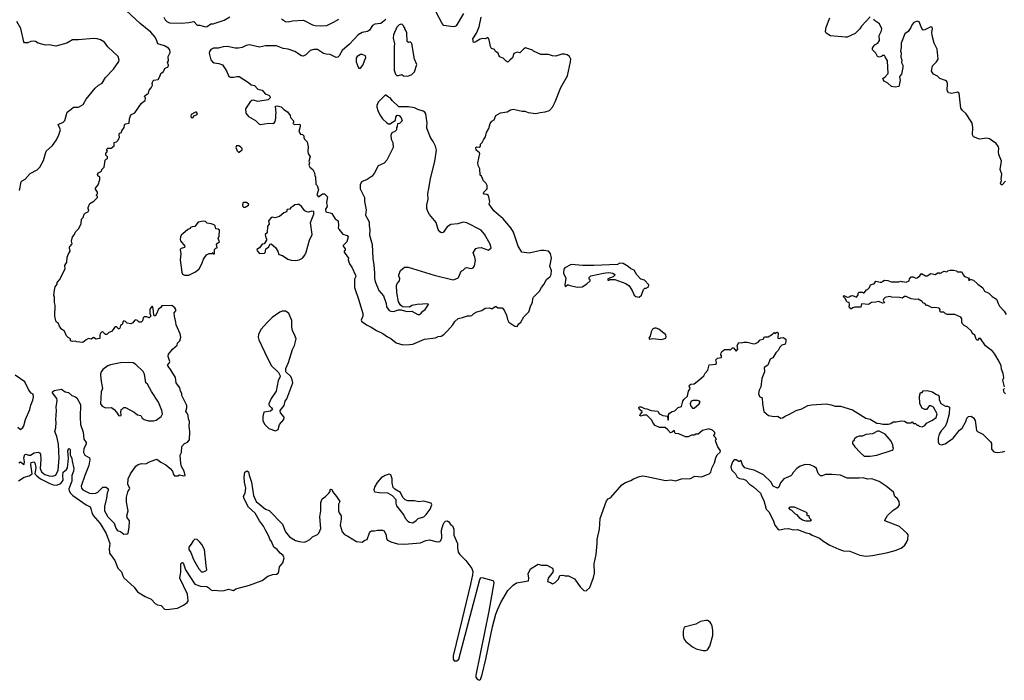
# Model space of a CAD drawing. Extents: x 2293139 to 2515392, y 824115 to 1006937.
# Tile 47 of 256: x 2352917 to 2364609, y 873223 to 881063. Entities that reach past the tile are written whole.
import ezdxf

# ---------------------------------------------------------------- set-up
doc = ezdxf.new("R2010")
doc.units = 0

msp = doc.modelspace()

# ---------------------------------------------------------------- linework, layer by layer
at = {"layer": '0CON10XD'}
for points in [[(2354222, 875492), (2354224, 875505), (2354202, 875545), (2354206, 875616), (2354234, 875675), (2354295, 875763), (2354325, 875783), (2354365, 875797), (2354415, 875791), (2354465, 875820), (2354545, 875848), (2354592, 875812), (2354651, 875781), (2354705, 875738), (2354730, 875705), (2354742, 875665), (2354755, 875650), (2354795, 875650), (2354815, 875660), (2354865, 875650), (2354880, 875655), (2354870, 875705), (2354840, 875760), (2354830, 875795), (2354823, 875895), (2354837, 875925), (2354843, 875997), (2354875, 876032), (2354909, 876051), (2354932, 876078), (2354937, 876175), (2354930, 876235), (2354933, 876295), (2354920, 876325), (2354917, 876365), (2354907, 876395), (2354888, 876415), (2354903, 876457), (2354900, 876485), (2354843, 876603), (2354842, 876625), (2354828, 876655), (2354820, 876695), (2354773, 876755), (2354766, 876815), (2354715, 876898), (2354673, 876965), (2354692, 876985), (2354700, 877005), (2354680, 877065), (2354682, 877095), (2354725, 877140), (2354730, 877155), (2354788, 877202), (2354790, 877225), (2354817, 877253), (2354830, 877295), (2354822, 877335), (2354773, 877443), (2354772, 877475), (2354754, 877544), (2354753, 877585), (2354772, 877608), (2354772, 877622), (2354758, 877645), (2354725, 877670), (2354604, 877666), (2354593, 877647), (2354564, 877626), (2354537, 877565), (2354525, 877550), (2354515, 877548), (2354509, 877559), (2354503, 877635), (2354495, 877660), (2354485, 877658), (2354464, 877626), (2354462, 877582), (2354473, 877545), (2354455, 877523), (2354425, 877536), (2354395, 877537), (2354382, 877525), (2354375, 877490), (2354360, 877475), (2354335, 877473), (2354315, 877492), (2354295, 877500), (2354280, 877495), (2354260, 877465), (2354235, 877452), (2354195, 877462), (2354175, 877482), (2354155, 877488), (2354145, 877480), (2354133, 877447), (2354112, 877435), (2354107, 877403), (2354100, 877395), (2354090, 877395), (2354067, 877417), (2354055, 877418), (2354041, 877409), (2354028, 877385), (2354006, 877364), (2353975, 877350), (2353952, 877328), (2353935, 877328), (2353905, 877357), (2353890, 877355), (2353882, 877345), (2353870, 877325), (2353870, 877285), (2353865, 877280), (2353825, 877272), (2353795, 877290), (2353765, 877270), (2353735, 877278), (2353705, 877263), (2353665, 877232), (2353595, 877240), (2353575, 877248), (2353545, 877243), (2353522, 877252), (2353520, 877275), (2353491, 877291), (2353472, 877312), (2353450, 877365), (2353415, 877390), (2353388, 877425), (2353376, 877456), (2353352, 877475), (2353345, 877490), (2353334, 877545), (2353340, 877675), (2353330, 877705), (2353330, 877765), (2353323, 877795), (2353329, 877855), (2353338, 877892), (2353360, 877925), (2353360, 877945), (2353390, 877975), (2353458, 878105), (2353453, 878145), (2353478, 878185), (2353482, 878245), (2353498, 878285), (2353518, 878315), (2353510, 878355), (2353512, 878375), (2353530, 878385), (2353530, 878395), (2353540, 878405), (2353532, 878435), (2353542, 878488), (2353568, 878515), (2353580, 878545), (2353618, 878585), (2353648, 878645), (2353652, 878695), (2353670, 878715), (2353682, 878755), (2353695, 878768), (2353732, 878785), (2353738, 878805), (2353728, 878818), (2353728, 878835), (2353748, 878882), (2353799, 878911), (2353840, 878955), (2353840, 878965), (2353830, 878975), (2353830, 878985), (2353840, 878995), (2353840, 879015), (2353818, 879052), (2353817, 879065), (2353850, 879105), (2353868, 879165), (2353870, 879195), (2353845, 879210), (2353842, 879225), (2353854, 879246), (2353890, 879265), (2353893, 879287), (2353918, 879315), (2353933, 879397), (2353945, 879410), (2353960, 879415), (2353960, 879435), (2353940, 879455), (2353940, 879475), (2353958, 879505), (2353950, 879515), (2353952, 879528), (2353965, 879540), (2354005, 879540), (2354040, 879565), (2354040, 879605), (2354068, 879612), (2354087, 879633), (2354102, 879668), (2354098, 879695), (2354103, 879717), (2354127, 879723), (2354130, 879745), (2354157, 879783), (2354162, 879815), (2354175, 879828), (2354218, 879835), (2354220, 879885), (2354238, 879935), (2354285, 879958), (2354365, 880072), (2354407, 880103), (2354410, 880135), (2354402, 880142), (2354400, 880155), (2354425, 880180), (2354435, 880180), (2354448, 880192), (2354453, 880227), (2354478, 880255), (2354492, 880285), (2354490, 880305), (2354497, 880333), (2354510, 880345), (2354560, 880355), (2354582, 880388), (2354594, 880426), (2354620, 880445), (2354645, 880490), (2354680, 880505), (2354682, 880525), (2354672, 880555), (2354683, 880575), (2354680, 880625), (2354702, 880675), (2354700, 880705), (2354684, 880724), (2354635, 880752), (2354558, 880778), (2354544, 880814), (2354525, 880858), (2354474, 880915), (2354348, 881018), (2354181, 881171)], [(2358187, 881135), (2358098, 880992), (2358085, 880983), (2358065, 880979), (2357955, 880996), (2357935, 881017), (2357861, 881151)], [(2352916, 879035), (2352935, 879138), (2352945, 879151), (2352980, 879170), (2353042, 879238), (2353125, 879283), (2353155, 879314), (2353199, 879391), (2353230, 879505), (2353305, 879569), (2353352, 879638), (2353381, 879695), (2353400, 879755), (2353372, 879818), (2353432, 879848), (2353453, 879867), (2353480, 879965), (2353530, 880000), (2353555, 880027), (2353615, 880027), (2353672, 880055), (2353705, 880121), (2353815, 880252), (2353854, 880286), (2353895, 880311), (2353934, 880376), (2354030, 880475), (2354093, 880567), (2354097, 880585), (2354088, 880625), (2353965, 880742), (2353925, 880798), (2353878, 880825), (2353837, 880837), (2353795, 880839), (2353616, 880824), (2353545, 880826), (2353477, 880785), (2353345, 880751), (2353266, 880764), (2353225, 880761), (2353135, 880784), (2353105, 880803), (2353085, 880807), (2353050, 880805), (2353015, 880787), (2352975, 880790), (2352965, 880800), (2352930, 880960), (2352882, 881042)], [(2354627, 881095), (2354645, 881060), (2354665, 881041), (2354695, 881026), (2354835, 881023), (2354925, 881029), (2354985, 881042), (2355025, 880997), (2355055, 880998), (2355125, 880979), (2355145, 880984), (2355185, 881014), (2355215, 881016), (2355345, 881056), (2355411, 881099)], [(2357263, 881065), (2357205, 881018), (2357135, 881010), (2357105, 880996), (2357069, 880941), (2357047, 880923), (2356985, 880910), (2356935, 880882), (2356835, 880772), (2356745, 880698), (2356710, 880635), (2356694, 880617), (2356675, 880615), (2356605, 880651), (2356555, 880655), (2356525, 880664), (2356455, 880708), (2356409, 880709), (2356365, 880699), (2356315, 880645), (2356285, 880632), (2356265, 880636), (2356185, 880684), (2356105, 880713), (2356045, 880722), (2355965, 880755), (2355835, 880754), (2355765, 880737), (2355645, 880766), (2355605, 880756), (2355558, 880732), (2355515, 880724), (2355475, 880725), (2355385, 880745), (2355335, 880742), (2355275, 880727), (2355218, 880725), (2355185, 880711), (2355170, 880685), (2355167, 880665), (2355186, 880586), (2355205, 880563), (2355225, 880553), (2355280, 880545), (2355325, 880527), (2355372, 880458), (2355400, 880390), (2355415, 880382), (2355455, 880380), (2355495, 880390), (2355525, 880388), (2355635, 880317), (2355665, 880290), (2355705, 880282), (2355745, 880240), (2355797, 880227), (2355832, 880182), (2355877, 880167), (2355887, 880157), (2355890, 880135), (2355866, 880114), (2355745, 880092), (2355695, 880109), (2355675, 880103), (2355653, 880087), (2355598, 880005), (2355602, 879955), (2355634, 879914), (2355717, 879867), (2355755, 879828), (2355771, 879821), (2355875, 879837), (2355935, 879832), (2355950, 879855), (2355960, 879895), (2355958, 879935), (2355962, 879955), (2355954, 880036), (2355975, 880042), (2356021, 880031), (2356055, 879998), (2356099, 879969), (2356127, 879927), (2356132, 879902), (2356170, 879865), (2356170, 879845), (2356160, 879835), (2356175, 879820), (2356242, 879822), (2356248, 879815), (2356247, 879797), (2356232, 879735), (2356250, 879705), (2356275, 879700), (2356290, 879685), (2356290, 879665), (2356300, 879645), (2356332, 879612), (2356342, 879555), (2356338, 879505), (2356343, 879475), (2356368, 879435), (2356350, 879385), (2356358, 879365), (2356350, 879335), (2356364, 879314), (2356398, 879285), (2356418, 879245), (2356420, 879215), (2356430, 879195), (2356432, 879112), (2356450, 879095), (2356467, 879045), (2356447, 878985), (2356465, 878962), (2356513, 878997), (2356535, 878998), (2356571, 878961), (2356562, 878895), (2356568, 878845), (2356548, 878815), (2356552, 878782), (2356605, 878772), (2356623, 878763), (2356665, 878698), (2356697, 878675), (2356702, 878615), (2356698, 878595), (2356706, 878576), (2356755, 878518), (2356805, 878502), (2356818, 878485), (2356802, 878425), (2356760, 878385), (2356760, 878375), (2356780, 878345), (2356780, 878325), (2356770, 878315), (2356770, 878305), (2356820, 878235), (2356818, 878215), (2356833, 878165), (2356861, 878125), (2356905, 878030), (2356907, 878015), (2356893, 877985), (2356892, 877885), (2356942, 877748), (2356991, 877575), (2356990, 877545), (2356972, 877498), (2356977, 877485), (2357035, 877442), (2357092, 877415), (2357152, 877375), (2357230, 877340), (2357285, 877298), (2357325, 877278), (2357387, 877227), (2357465, 877206)], [(2356024, 881074), (2356075, 881043), (2356105, 881040), (2356155, 881051), (2356289, 881059), (2356395, 881002), (2356425, 880993), (2356485, 880989), (2356565, 880996), (2356645, 881033), (2356705, 881069)], [(2357465, 877206), (2357545, 877208), (2357585, 877214), (2357725, 877270), (2357853, 877287), (2357885, 877302), (2357922, 877308), (2357955, 877329), (2357999, 877371), (2358060, 877440), (2358085, 877480), (2358125, 877518), (2358175, 877528), (2358235, 877549), (2358265, 877547), (2358285, 877553), (2358308, 877575), (2358345, 877597), (2358405, 877610), (2358445, 877640), (2358495, 877642), (2358525, 877632), (2358565, 877658), (2358575, 877658), (2358595, 877643), (2358645, 877644), (2358671, 877615), (2358696, 877555), (2358708, 877505), (2358726, 877475), (2358795, 877426), (2358825, 877423), (2358843, 877455), (2358867, 877475), (2358903, 877535), (2358962, 877595), (2358988, 877672), (2359006, 877705), (2359011, 877755), (2359019, 877771), (2359088, 877842), (2359112, 877885), (2359141, 877919), (2359171, 877979), (2359215, 878015), (2359229, 878041), (2359233, 878085), (2359212, 878135), (2359234, 878235), (2359220, 878290), (2359198, 878318), (2359145, 878324), (2359105, 878324), (2358965, 878292), (2358880, 878305), (2358836, 878375), (2358780, 878540), (2358751, 878595), (2358660, 878700), (2358546, 878795), (2358490, 878875), (2358500, 878905), (2358482, 878975), (2358465, 878990), (2358434, 878994), (2358424, 879005), (2358427, 879015), (2358468, 879055), (2358467, 879097), (2358455, 879120), (2358425, 879150), (2358400, 879205), (2358385, 879220), (2358380, 879295), (2358363, 879333), (2358358, 879365), (2358382, 879475), (2358378, 879485), (2358336, 879515), (2358334, 879545), (2358345, 879553), (2358375, 879552), (2358387, 879563), (2358390, 879585), (2358410, 879605), (2358423, 879637), (2358450, 879675), (2358462, 879725), (2358487, 879773), (2358505, 879830), (2358525, 879860), (2358550, 879875), (2358570, 879925), (2358625, 879958), (2358705, 879968), (2358745, 879992), (2358775, 880002), (2358885, 879977), (2358916, 879976), (2358955, 879961), (2359045, 879950), (2359097, 879963), (2359155, 879969), (2359210, 879985), (2359242, 880025), (2359275, 880090), (2359342, 880258), (2359424, 880396), (2359459, 880565), (2359460, 880595), (2359447, 880627), (2359418, 880648), (2359385, 880656), (2359355, 880653), (2359285, 880630), (2359245, 880633), (2359195, 880652), (2359105, 880652), (2359018, 880688), (2359005, 880700), (2358922, 880728), (2358902, 880718), (2358855, 880670), (2358825, 880680), (2358785, 880664), (2358770, 880610), (2358738, 880585), (2358715, 880558), (2358695, 880570), (2358658, 880608), (2358615, 880623), (2358597, 880667), (2358568, 880685), (2358555, 880708), (2358521, 880721), (2358508, 880745), (2358493, 880825), (2358475, 880852), (2358445, 880838), (2358415, 880840), (2358385, 880831), (2358325, 880796), (2358304, 880794), (2358298, 880835), (2358340, 880905), (2358372, 880978), (2358397, 881095)], [(2363015, 881097), (2362915, 880987), (2362893, 880955), (2362839, 880901), (2362745, 880856), (2362725, 880856), (2362545, 880871), (2362492, 880905), (2362485, 880925), (2362494, 880975), (2362536, 881085)], [(2364622, 879145), (2364585, 879102), (2364572, 879102), (2364564, 879125), (2364574, 879155), (2364570, 879175), (2364578, 879232), (2364560, 879285), (2364574, 879385), (2364546, 879465), (2364542, 879495), (2364545, 879535), (2364540, 879555), (2364514, 879595), (2364435, 879651), (2364405, 879656), (2364315, 879645), (2364242, 879675), (2364230, 879695), (2364237, 879785), (2364226, 879835), (2364216, 879855), (2364157, 879947), (2364108, 879988), (2364092, 880015), (2364075, 880191), (2364055, 880202), (2363985, 880188), (2363946, 880196), (2363929, 880225), (2363936, 880305), (2363928, 880328), (2363912, 880342), (2363845, 880366), (2363815, 880394), (2363768, 880418), (2363743, 880453), (2363756, 880515), (2363805, 880563), (2363822, 880595), (2363812, 880715), (2363777, 880785), (2363751, 880875), (2363748, 880915), (2363756, 880955), (2363753, 880973), (2363735, 880979), (2363665, 880944), (2363645, 880941), (2363628, 880958), (2363598, 881038), (2363575, 881046), (2363535, 881030), (2363514, 881006), (2363498, 880972), (2363467, 880925), (2363426, 880894), (2363386, 880785), (2363386, 880734), (2363376, 880695), (2363384, 880665), (2363382, 880622), (2363393, 880585), (2363390, 880555), (2363403, 880523), (2363403, 880495), (2363389, 880415), (2363367, 880395), (2363364, 880385), (2363374, 880345), (2363362, 880285), (2363355, 880272), (2363315, 880264), (2363269, 880269), (2363225, 880312), (2363184, 880334), (2363170, 880355), (2363168, 880365), (2363196, 880384), (2363230, 880425), (2363221, 880575), (2363195, 880622), (2363185, 880638), (2363175, 880640), (2363165, 880640), (2363150, 880625), (2363125, 880618), (2363105, 880628), (2363085, 880668), (2363042, 880705), (2363042, 880725), (2363054, 880746), (2363070, 880765), (2363106, 880784), (2363128, 880815), (2363122, 880875), (2363146, 880925), (2363153, 880955), (2363126, 881016), (2363068, 881055), (2363058, 881068)], [(2357525, 880394), (2357575, 880413), (2357606, 880444), (2357631, 880531), (2357604, 880594), (2357572, 880782), (2357555, 880800), (2357535, 880792), (2357520, 880805), (2357516, 880906), (2357500, 880945), (2357490, 880955), (2357490, 880965), (2357480, 880975), (2357480, 880985), (2357458, 881008), (2357445, 881010), (2357425, 881002), (2357397, 880975), (2357354, 880885), (2357353, 880845), (2357368, 880775), (2357362, 880745), (2357364, 880465), (2357380, 880415), (2357395, 880402), (2357415, 880400), (2357453, 880413), (2357475, 880397), (2357525, 880394)], [(2356965, 880490), (2356992, 880525), (2357029, 880615), (2357023, 880633), (2356985, 880652), (2356965, 880649), (2356925, 880626), (2356912, 880605), (2356914, 880564), (2356935, 880500), (2356945, 880490), (2356965, 880490)], [(2357665, 877564), (2357685, 877579), (2357704, 877606), (2357733, 877625), (2357765, 877670), (2357770, 877685), (2357765, 877690), (2357635, 877684), (2357575, 877670), (2357545, 877653), (2357465, 877656), (2357441, 877671), (2357415, 877715), (2357395, 877825), (2357393, 877907), (2357399, 877931), (2357428, 877965), (2357432, 877992), (2357418, 878018), (2357418, 878035), (2357440, 878085), (2357488, 878125), (2357528, 878125), (2357840, 878030), (2358065, 877976), (2358118, 877995), (2358128, 878005), (2358161, 878079), (2358185, 878092), (2358212, 878118), (2358225, 878123), (2358255, 878114), (2358285, 878112), (2358302, 878118), (2358316, 878144), (2358328, 878205), (2358323, 878245), (2358303, 878295), (2358324, 878336), (2358335, 878348), (2358363, 878357), (2358395, 878358), (2358485, 878328), (2358516, 878355), (2358505, 878400), (2358435, 878516), (2358398, 878565), (2358225, 878654), (2358185, 878659), (2358121, 878639), (2358035, 878632), (2357994, 878606), (2357945, 878537), (2357925, 878533), (2357906, 878546), (2357888, 878575), (2357862, 878655), (2357783, 878753), (2357764, 878785), (2357753, 878823), (2357752, 878865), (2357768, 878935), (2357764, 878995), (2357775, 879060), (2357796, 879174), (2357845, 879385), (2357865, 879515), (2357853, 879563), (2357828, 879618), (2357797, 879667), (2357753, 879775), (2357750, 879795), (2357757, 879835), (2357738, 879945), (2357726, 879966), (2357708, 879978), (2357646, 879996), (2357605, 880016), (2357532, 880028), (2357418, 880028), (2357342, 880102), (2357316, 880136), (2357295, 880143), (2357265, 880167), (2357255, 880167), (2357172, 880085), (2357158, 880045), (2357158, 880025), (2357170, 879985), (2357193, 879935), (2357225, 879888), (2357275, 879838), (2357295, 879828), (2357315, 879828), (2357378, 879872), (2357383, 879907), (2357394, 879926), (2357405, 879932), (2357425, 879928), (2357448, 879898), (2357460, 879865), (2357428, 879832), (2357402, 879828), (2357400, 879795), (2357390, 879785), (2357390, 879755), (2357367, 879733), (2357340, 879725), (2357324, 879696), (2357330, 879645), (2357347, 879605), (2357350, 879545), (2357278, 879395), (2357245, 879362), (2357175, 879328), (2357132, 879245), (2357104, 879206), (2357045, 879168), (2356975, 879138), (2356958, 879105), (2356961, 879055), (2357011, 878955), (2357013, 878905), (2357033, 878805), (2357025, 878745), (2357067, 878665), (2357066, 878615), (2357076, 878575), (2357071, 878505), (2357104, 878395), (2357109, 878229), (2357122, 878152), (2357131, 878055), (2357130, 877990), (2357138, 877955), (2357181, 877851), (2357238, 877785), (2357267, 877697), (2357274, 877655), (2357303, 877613), (2357324, 877603), (2357355, 877602), (2357415, 877619), (2357445, 877621), (2357515, 877600), (2357575, 877606), (2357645, 877564), (2357665, 877564)], [(2354965, 879897), (2354975, 879902), (2354986, 879924), (2355016, 879934), (2355028, 879945), (2355018, 879965), (2355005, 879966), (2354955, 879938), (2354949, 879915), (2354953, 879905), (2354965, 879897)], [(2355525, 879490), (2355545, 879510), (2355560, 879515), (2355560, 879535), (2355540, 879555), (2355520, 879565), (2355490, 879565), (2355482, 879545), (2355498, 879508), (2355515, 879490), (2355525, 879490)], [(2355575, 878838), (2355595, 878840), (2355635, 878862), (2355638, 878875), (2355610, 878895), (2355570, 878895), (2355561, 878865), (2355566, 878846), (2355575, 878838)], [(2356195, 878206), (2356235, 878214), (2356275, 878233), (2356301, 878269), (2356318, 878305), (2356359, 878445), (2356391, 878515), (2356369, 878655), (2356408, 878755), (2356410, 878785), (2356385, 878792), (2356345, 878780), (2356325, 878782), (2356302, 878795), (2356265, 878848), (2356235, 878870), (2356215, 878870), (2356183, 878867), (2356162, 878845), (2356137, 878833), (2356125, 878813), (2356095, 878810), (2356085, 878782), (2356055, 878770), (2356004, 878726), (2355945, 878710), (2355915, 878718), (2355901, 878709), (2355872, 878675), (2355878, 878635), (2355858, 878612), (2355857, 878533), (2355832, 878515), (2355840, 878475), (2355848, 878465), (2355848, 878445), (2355820, 878405), (2355795, 878400), (2355766, 878354), (2355732, 878335), (2355735, 878320), (2355765, 878290), (2355825, 878292), (2355832, 878298), (2355838, 878345), (2355870, 878365), (2355891, 878399), (2355902, 878402), (2355955, 878358), (2355983, 878315), (2355995, 878278), (2356036, 878266), (2356102, 878222), (2356141, 878209), (2356195, 878206)], [(2354925, 878032), (2355005, 878072), (2355048, 878105), (2355080, 878165), (2355100, 878220), (2355135, 878273), (2355165, 878288), (2355205, 878290), (2355215, 878300), (2355222, 878282), (2355230, 878285), (2355230, 878335), (2355245, 878350), (2355260, 878355), (2355252, 878395), (2355265, 878412), (2355290, 878425), (2355272, 878465), (2355286, 878494), (2355290, 878565), (2355275, 878578), (2355245, 878580), (2355238, 878615), (2355225, 878628), (2355192, 878642), (2355145, 878648), (2355125, 878670), (2355095, 878672), (2355035, 878660), (2354995, 878608), (2354964, 878606), (2354945, 878598), (2354940, 878585), (2354915, 878572), (2354855, 878520), (2354840, 878515), (2354827, 878485), (2354821, 878455), (2354825, 878440), (2354878, 878375), (2354875, 878360), (2354833, 878347), (2354822, 878335), (2354830, 878285), (2354822, 878215), (2354842, 878065), (2354852, 878045), (2354873, 878033), (2354925, 878032)], [(2360275, 877770), (2360300, 877795), (2360325, 877860), (2360342, 877878), (2360355, 877878), (2360385, 877892), (2360387, 877915), (2360335, 877972), (2360294, 877984), (2360246, 878036), (2360215, 878090), (2360173, 878105), (2360143, 878133), (2360085, 878170), (2360045, 878172), (2360015, 878156), (2359735, 878145), (2359605, 878145), (2359465, 878159), (2359390, 878120), (2359378, 878102), (2359373, 878055), (2359401, 877995), (2359389, 877915), (2359395, 877898), (2359423, 877917), (2359435, 877918), (2359455, 877908), (2359538, 877888), (2359595, 877892), (2359653, 877927), (2359690, 877965), (2359690, 877975), (2359680, 877985), (2359680, 878005), (2359698, 878022), (2359850, 878055), (2359905, 878061), (2359938, 878058), (2359960, 878055), (2359990, 878035), (2359965, 878010), (2359902, 877988), (2359902, 877972), (2359915, 877970), (2359925, 877980), (2359985, 877980), (2360115, 877932), (2360153, 877903), (2360191, 877851), (2360212, 877795), (2360235, 877778), (2360275, 877770)], [(2364610, 876705), (2364592, 876785), (2364602, 876815), (2364597, 876865), (2364577, 876915), (2364572, 876955), (2364550, 877005), (2364498, 877092), (2364472, 877125), (2364385, 877192), (2364325, 877278), (2364315, 877282), (2364305, 877278), (2364295, 877260), (2364285, 877260), (2364275, 877270), (2364259, 877319), (2364245, 877330), (2364235, 877330), (2364218, 877365), (2364168, 877415), (2364132, 877435), (2364113, 877455), (2364104, 877475), (2364103, 877515), (2364091, 877531), (2364023, 877563), (2363934, 877564), (2363912, 877572), (2363892, 877592), (2363855, 877592), (2363843, 877603), (2363847, 877625), (2363835, 877640), (2363785, 877648), (2363754, 877644), (2363702, 877672), (2363685, 877672), (2363666, 877696), (2363643, 877703), (2363635, 877717), (2363587, 877747), (2363555, 877742), (2363505, 877750), (2363443, 877777), (2363423, 877777), (2363395, 877760), (2363365, 877768), (2363275, 877770), (2363245, 877777), (2363195, 877767), (2363174, 877746), (2363170, 877735), (2363185, 877702), (2363165, 877700), (2363115, 877720), (2363085, 877710), (2363034, 877706), (2362995, 877683), (2362915, 877690), (2362907, 877653), (2362835, 877652), (2362810, 877645), (2362795, 877630), (2362785, 877630), (2362768, 877655), (2362772, 877685), (2362768, 877708), (2362745, 877712), (2362739, 877719), (2362720, 877755), (2362700, 877775), (2362705, 877790), (2362745, 877772), (2362767, 877773), (2362785, 877788), (2362805, 877790), (2362855, 877770), (2362872, 877798), (2362873, 877817), (2362885, 877830), (2362925, 877830), (2362935, 877820), (2362945, 877820), (2362972, 877858), (2362985, 877860), (2363010, 877885), (2363020, 877915), (2363044, 877926), (2363065, 877928), (2363085, 877960), (2363135, 877948), (2363155, 877950), (2363165, 877962), (2363185, 877970), (2363225, 877968), (2363265, 877952), (2363355, 877952), (2363375, 877960), (2363395, 877952), (2363405, 877958), (2363445, 877950), (2363480, 877965), (2363483, 877987), (2363505, 878012), (2363525, 878012), (2363557, 877997), (2363575, 877998), (2363608, 878022), (2363625, 878050), (2363675, 878023), (2363695, 878022), (2363738, 878052), (2363792, 878038), (2363815, 878060), (2363835, 878060), (2363845, 878052), (2363895, 878080), (2363925, 878070), (2363938, 878082), (2363968, 878092), (2364005, 878092), (2364042, 878082), (2364055, 878070), (2364105, 878070), (2364120, 878035), (2364137, 878017), (2364190, 877995), (2364182, 877972), (2364195, 877970), (2364205, 877980), (2364215, 877980), (2364245, 877970), (2364294, 877924), (2364355, 877882), (2364375, 877843), (2364425, 877817), (2364465, 877777), (2364516, 877746), (2364536, 877696), (2364554, 877665), (2364607, 877605), (2364630, 877565)], [(2355955, 876182), (2355985, 876200), (2356002, 876258), (2356052, 876318), (2356056, 876345), (2356015, 876398), (2356010, 876425), (2356056, 876484), (2356070, 876535), (2356090, 876565), (2356160, 876755), (2356150, 876805), (2356132, 876832), (2356078, 876885), (2356078, 876925), (2356108, 876995), (2356155, 877150), (2356182, 877195), (2356198, 877275), (2356186, 877316), (2356158, 877375), (2356148, 877415), (2356147, 877495), (2356112, 877575), (2356095, 877592), (2356073, 877603), (2356035, 877603), (2356006, 877594), (2355915, 877527), (2355858, 877472), (2355782, 877385), (2355753, 877327), (2355750, 877295), (2355758, 877265), (2355825, 877120), (2355905, 876958), (2355992, 876875), (2356010, 876835), (2356006, 876815), (2355985, 876780), (2355964, 876656), (2355905, 876568), (2355874, 876505), (2355878, 876485), (2355909, 876455), (2355918, 876435), (2355895, 876419), (2355815, 876406), (2355803, 876355), (2355806, 876306), (2355825, 876262), (2355875, 876210), (2355955, 876182)], [(2360535, 877269), (2360565, 877274), (2360588, 877285), (2360595, 877300), (2360588, 877325), (2360505, 877390), (2360475, 877403), (2360455, 877403), (2360431, 877389), (2360415, 877358), (2360402, 877308), (2360388, 877285), (2360395, 877270), (2360435, 877278), (2360535, 877269)], [(2361087, 876203), (2361025, 876189), (2360975, 876143), (2360947, 876143), (2360925, 876133), (2360895, 876134), (2360855, 876111), (2360825, 876111), (2360745, 876149), (2360702, 876152), (2360688, 876188), (2360664, 876166), (2360645, 876161), (2360615, 876196), (2360582, 876222), (2360515, 876224), (2360465, 876246), (2360439, 876275), (2360422, 876312), (2360365, 876368), (2360325, 876370), (2360295, 876358), (2360282, 876365), (2360284, 876376), (2360310, 876405), (2360310, 876415), (2360277, 876437), (2360270, 876455), (2360275, 876468), (2360295, 876468), (2360335, 876447), (2360366, 876446), (2360415, 876427), (2360495, 876417), (2360510, 876390), (2360522, 876382), (2360555, 876366), (2360608, 876358), (2360612, 876315), (2360620, 876315), (2360620, 876375), (2360632, 876395), (2360665, 876413), (2360698, 876422), (2360735, 876459), (2360775, 876472), (2360790, 876535), (2360803, 876555), (2360849, 876595), (2360859, 876655), (2360878, 876685), (2360868, 876715), (2360870, 876725), (2360885, 876737), (2360925, 876740), (2360980, 876785), (2361040, 876835), (2361055, 876870), (2361090, 876905), (2361105, 876968), (2361186, 876974), (2361192, 876995), (2361183, 877027), (2361205, 877048), (2361250, 877055), (2361250, 877075), (2361242, 877085), (2361245, 877110), (2361254, 877126), (2361268, 877132), (2361285, 877150), (2361345, 877150), (2361355, 877142), (2361382, 877168), (2361395, 877170), (2361425, 877130), (2361443, 877155), (2361437, 877195), (2361455, 877232), (2361485, 877228), (2361515, 877238), (2361555, 877238), (2361635, 877217), (2361655, 877220), (2361685, 877238), (2361710, 877265), (2361745, 877272), (2361760, 877300), (2361805, 877298), (2361855, 877330), (2361875, 877350), (2361885, 877340), (2361906, 877356), (2361922, 877345), (2361920, 877285), (2361945, 877280), (2361953, 877287), (2361982, 877292), (2362015, 877270), (2362016, 877244), (2362006, 877214), (2361968, 877202), (2361944, 877176), (2361924, 877136), (2361895, 877110), (2361860, 877050), (2361828, 877035), (2361802, 876965), (2361758, 876935), (2361762, 876885), (2361730, 876805), (2361717, 876705), (2361698, 876665), (2361691, 876625), (2361703, 876593), (2361732, 876575), (2361737, 876505), (2361753, 876413), (2361807, 876367), (2361875, 876353), (2361915, 876359), (2361955, 876334), (2361975, 876338), (2362005, 876359), (2362060, 876380), (2362136, 876424), (2362205, 876445), (2362278, 876485), (2362325, 876494), (2362495, 876503), (2362555, 876493), (2362600, 876475), (2362665, 876476), (2362805, 876434), (2362963, 876333), (2363015, 876321), (2363095, 876273), (2363135, 876272), (2363165, 876261), (2363235, 876262), (2363261, 876269), (2363288, 876292), (2363325, 876290), (2363385, 876303), (2363425, 876297), (2363455, 876280), (2363505, 876280), (2363515, 876290), (2363532, 876272), (2363555, 876270), (2363575, 876250), (2363585, 876250), (2363598, 876238), (2363635, 876232), (2363665, 876248), (2363686, 876274), (2363755, 876310), (2363799, 876341), (2363813, 876385), (2363770, 876465), (2363735, 876482), (2363718, 876482), (2363703, 876455), (2363685, 876438), (2363665, 876438), (2363634, 876454), (2363608, 876505), (2363603, 876595), (2363615, 876640), (2363635, 876640), (2363645, 876660), (2363695, 876664), (2363757, 876647), (2363795, 876618), (2363825, 876608), (2363837, 876593), (2363834, 876554), (2363857, 876507), (2363910, 876475), (2363935, 876478), (2363958, 876465), (2363953, 876385), (2363928, 876282), (2363906, 876234), (2363860, 876185), (2363834, 876145), (2363824, 876095), (2363824, 876054), (2363834, 876024), (2363865, 876018), (2363905, 876030), (2364000, 876095), (2364079, 876191), (2364110, 876215), (2364151, 876295), (2364164, 876336), (2364185, 876353), (2364215, 876357), (2364245, 876338), (2364263, 876305), (2364279, 876189), (2364290, 876175), (2364356, 876146), (2364380, 876115), (2364446, 876055), (2364456, 876034), (2364457, 875965), (2364486, 875936), (2364525, 875928), (2364590, 875935), (2364615, 875941)], [(2354505, 876304), (2354538, 876312), (2354598, 876352), (2354611, 876385), (2354606, 876425), (2354565, 876524), (2354481, 876651), (2354435, 876738), (2354415, 876752), (2354398, 876855), (2354385, 876888), (2354295, 876972), (2354265, 876990), (2354205, 876994), (2354115, 876989), (2353995, 876968), (2353965, 876954), (2353905, 876912), (2353884, 876885), (2353878, 876855), (2353880, 876795), (2353899, 876685), (2353886, 876645), (2353876, 876505), (2353898, 876478), (2353935, 876456), (2354009, 876459), (2354038, 876438), (2354068, 876405), (2354095, 876360), (2354120, 876365), (2354118, 876415), (2354125, 876440), (2354135, 876440), (2354155, 876460), (2354175, 876460), (2354275, 876406), (2354315, 876374), (2354354, 876364), (2354373, 876333), (2354395, 876318), (2354445, 876304), (2354505, 876304)], [(2352895, 876226), (2352925, 876201), (2352955, 876223), (2352965, 876242), (2352985, 876318), (2353039, 876435), (2353050, 876490), (2353072, 876548), (2353080, 876585), (2353075, 876620), (2353055, 876632), (2353026, 876666), (2352976, 876766), (2352865, 876843)], [(2352905, 875802), (2352925, 875814), (2352965, 875783), (2352971, 875789), (2352974, 875815), (2352966, 875865), (2352977, 875903), (2352995, 875908), (2353023, 875893), (2353045, 875893), (2353088, 875922), (2353135, 875929), (2353153, 875923), (2353163, 875905), (2353166, 875845), (2353159, 875735), (2353175, 875698), (2353215, 875667), (2353265, 875649), (2353305, 875646), (2353345, 875659), (2353373, 875715), (2353387, 875855), (2353378, 876025), (2353356, 876115), (2353334, 876175), (2353345, 876218), (2353351, 876285), (2353346, 876315), (2353353, 876425), (2353349, 876465), (2353362, 876545), (2353356, 876566), (2353307, 876635), (2353305, 876648), (2353325, 876661), (2353415, 876680), (2353455, 876646), (2353495, 876638), (2353535, 876604), (2353578, 876588), (2353595, 876574), (2353640, 876495), (2353633, 876345), (2353640, 876260), (2353669, 876169), (2353678, 876085), (2353708, 876045), (2353705, 876025), (2353677, 875975), (2353675, 875925), (2353692, 875895), (2353744, 875865), (2353751, 875845), (2353736, 875774), (2353692, 875655), (2353647, 875527), (2353649, 875505), (2353666, 875485), (2353745, 875445), (2353785, 875440), (2353820, 875445), (2353845, 875457), (2353905, 875514), (2353944, 875514), (2353967, 875497), (2353969, 875475), (2353955, 875445), (2353949, 875385), (2353924, 875284), (2353923, 875235), (2353964, 875165), (2354038, 875088), (2354060, 875030), (2354075, 875006), (2354085, 874996), (2354115, 874989), (2354155, 874956), (2354195, 874963), (2354205, 874971), (2354218, 875035), (2354220, 875115), (2354194, 875154), (2354188, 875175), (2354204, 875234), (2354187, 875337), (2354185, 875395), (2354200, 875460), (2354222, 875492)], [(2364624, 876624), (2364609, 876639), (2364602, 876655), (2364600, 876675), (2364610, 876685)], [(2360925, 876454), (2360986, 876504), (2360996, 876525), (2360990, 876535), (2360965, 876542), (2360915, 876543), (2360892, 876535), (2360880, 876505), (2360881, 876485), (2360905, 876454), (2360925, 876454)], [(2352901, 875589), (2352968, 875632), (2353030, 875650), (2353055, 875665), (2353063, 875675), (2353048, 875785), (2353055, 875809), (2353085, 875816), (2353098, 875805), (2353107, 875747), (2353097, 875675), (2353119, 875649), (2353165, 875615), (2353275, 875558), (2353315, 875544), (2353355, 875538), (2353405, 875560), (2353433, 875597), (2353429, 875655), (2353435, 875695), (2353472, 875725), (2353485, 875745), (2353496, 875855), (2353490, 875945), (2353495, 875970), (2353505, 875976), (2353515, 875963), (2353518, 875898), (2353537, 875855), (2353538, 875825), (2353561, 875735), (2353556, 875705), (2353537, 875655), (2353537, 875585), (2353502, 875495), (2353503, 875473), (2353522, 875442), (2353548, 875418), (2353706, 875306), (2353753, 875283), (2353765, 875245), (2353773, 875213), (2353789, 875179), (2353871, 875085), (2353945, 874964), (2353988, 874845), (2353978, 874782), (2353982, 874732), (2354046, 874645), (2354082, 874552), (2354125, 874511), (2354141, 874461), (2354155, 874439), (2354275, 874330), (2354315, 874274), (2354407, 874217), (2354479, 874185), (2354525, 874136), (2354555, 874119), (2354595, 874110), (2354635, 874069), (2354665, 874063), (2354791, 874079), (2354864, 874116), (2354906, 874145), (2354917, 874165), (2354910, 874245), (2354818, 874435), (2354831, 874509), (2354831, 874605), (2354845, 874622), (2354855, 874618), (2354863, 874605), (2354885, 874535), (2354995, 874365), (2355065, 874341), (2355139, 874335), (2355162, 874322), (2355185, 874296), (2355205, 874287), (2355225, 874291), (2355305, 874283), (2355345, 874289), (2355395, 874306), (2355455, 874290), (2355485, 874310), (2355645, 874354), (2355797, 874407), (2355862, 874458), (2355923, 874477), (2355965, 874481), (2355985, 874495), (2355996, 874515), (2356001, 874569), (2356042, 874618), (2356059, 874675), (2356045, 874704), (2356011, 874731), (2355975, 874774), (2355933, 874803), (2355909, 874869), (2355887, 874897), (2355876, 874935), (2355834, 875004), (2355814, 875054), (2355765, 875115), (2355715, 875205), (2355635, 875279), (2355583, 875375), (2355575, 875405), (2355593, 875447), (2355602, 875505), (2355588, 875575), (2355584, 875635), (2355590, 875695), (2355615, 875710), (2355635, 875696), (2355643, 875657), (2355668, 875575), (2355695, 875415), (2355726, 875347), (2355834, 875255), (2355879, 875239), (2356038, 875075), (2356072, 874985), (2356120, 874925), (2356194, 874884), (2356235, 874870), (2356295, 874863), (2356319, 874871), (2356361, 874895), (2356394, 874925), (2356455, 874955), (2356471, 874969), (2356491, 875025), (2356482, 875165), (2356494, 875236), (2356492, 875335), (2356507, 875375), (2356548, 875405), (2356588, 875442), (2356602, 875465), (2356605, 875488), (2356615, 875492), (2356628, 875485), (2356630, 875465), (2356680, 875405), (2356717, 875345), (2356703, 875315), (2356704, 875235), (2356710, 875210), (2356736, 875175), (2356736, 875135), (2356724, 875065), (2356748, 874985), (2356773, 874953), (2356815, 874934), (2356915, 874871), (2356985, 874861), (2357015, 874886), (2357045, 874896), (2357071, 874975), (2357081, 874989), (2357095, 874996), (2357130, 874995), (2357165, 875006), (2357225, 875004), (2357246, 874996), (2357269, 874945), (2357271, 874901), (2357283, 874885), (2357325, 874866), (2357402, 874842), (2357485, 874838), (2357675, 874855), (2357739, 874881), (2357785, 874890), (2357875, 874867), (2357905, 874869), (2357917, 874883), (2357930, 874915), (2357926, 875005), (2357947, 875073), (2357959, 875095), (2357975, 875112), (2357995, 875114), (2358012, 875105), (2358034, 875074), (2358058, 875058), (2358072, 875015), (2358074, 874944), (2358116, 874845), (2358115, 874795), (2358124, 874744), (2358142, 874715), (2358214, 874644), (2358263, 874583), (2358285, 874549), (2358296, 874515), (2358295, 874475), (2358272, 874365), (2358172, 873952), (2358063, 873515), (2358065, 873475), (2358078, 873455), (2358107, 873453), (2358132, 873475), (2358382, 874418), (2358392, 874438), (2358403, 874443), (2358535, 874408), (2358545, 874399), (2358548, 874378), (2358487, 874043), (2358332, 873285), (2358335, 873259), (2358350, 873235), (2358375, 873223), (2358388, 873232), (2358409, 873291), (2358452, 873475), (2358532, 873858), (2358572, 874008), (2358590, 874060), (2358632, 874148), (2358712, 874288), (2358775, 874354), (2358815, 874381), (2358960, 874405), (2358963, 874435), (2358954, 874486), (2358984, 874545), (2359075, 874600), (2359115, 874591), (2359178, 874588), (2359243, 874553), (2359251, 874525), (2359247, 874505), (2359194, 874436), (2359184, 874394), (2359220, 874385), (2359245, 874368), (2359275, 874384), (2359315, 874423), (2359330, 874465), (2359365, 874472), (2359395, 874463), (2359435, 874464), (2359505, 874428), (2359572, 874332), (2359615, 874287), (2359645, 874286), (2359689, 874325), (2359732, 874445), (2359742, 874495), (2359739, 874605), (2359762, 874715), (2359775, 874845), (2359774, 874895), (2359802, 875015), (2359811, 875145), (2359885, 875353), (2359906, 875376), (2359936, 875394), (2360069, 875541), (2360111, 875569), (2360174, 875596), (2360205, 875615), (2360279, 875641), (2360315, 875648), (2360365, 875643), (2360585, 875594), (2360655, 875601), (2360705, 875589), (2360775, 875613), (2360881, 875619), (2360935, 875646), (2361015, 875638), (2361106, 875674), (2361124, 875695), (2361135, 875740), (2361166, 875804), (2361182, 875865), (2361201, 875899), (2361235, 875930), (2361238, 875945), (2361208, 875995), (2361183, 876053), (2361180, 876075), (2361190, 876085), (2361182, 876092), (2361180, 876105), (2361160, 876125), (2361160, 876135), (2361170, 876145), (2361170, 876165), (2361145, 876190), (2361096, 876206), (2361087, 876203)], [(2362945, 875884), (2363015, 875884), (2363095, 875895), (2363277, 875953), (2363288, 875962), (2363292, 875982), (2363280, 875995), (2363288, 876005), (2363265, 876060), (2363193, 876143), (2363125, 876178), (2363105, 876180), (2363045, 876148), (2362965, 876140), (2362925, 876120), (2362885, 876120), (2362855, 876110), (2362828, 876085), (2362825, 876070), (2362808, 876052), (2362808, 876035), (2362834, 875995), (2362899, 875925), (2362945, 875884)], [(2362965, 874698), (2363045, 874704), (2363225, 874741), (2363315, 874765), (2363385, 874793), (2363427, 874825), (2363453, 874865), (2363462, 874895), (2363468, 874948), (2363455, 874967), (2363365, 875050), (2363192, 875115), (2363192, 875125), (2363222, 875178), (2363285, 875237), (2363348, 875282), (2363366, 875305), (2363361, 875345), (2363342, 875375), (2363309, 875405), (2363292, 875455), (2363208, 875528), (2363125, 875583), (2363035, 875616), (2362985, 875612), (2362935, 875625), (2362885, 875623), (2362745, 875623), (2362665, 875657), (2362565, 875665), (2362485, 875667), (2362445, 875651), (2362425, 875651), (2362397, 875677), (2362379, 875735), (2362355, 875758), (2362305, 875780), (2362245, 875783), (2362186, 875764), (2362144, 875735), (2362100, 875690), (2362088, 875662), (2362075, 875648), (2361990, 875615), (2361950, 875565), (2361930, 875515), (2361915, 875502), (2361865, 875528), (2361848, 875555), (2361842, 875575), (2361751, 875661), (2361638, 875718), (2361585, 875727), (2361526, 875746), (2361500, 875780), (2361485, 875828), (2361475, 875830), (2361465, 875820), (2361455, 875820), (2361425, 875840), (2361402, 875838), (2361380, 875815), (2361360, 875755), (2361369, 875719), (2361417, 875675), (2361423, 875657), (2361436, 875635), (2361465, 875618), (2361512, 875612), (2361539, 875599), (2361585, 875551), (2361629, 875519), (2361713, 875445), (2361736, 875385), (2361754, 875355), (2361782, 875255), (2361811, 875221), (2361865, 875124), (2361885, 875064), (2361925, 875014), (2361945, 875008), (2361995, 875021), (2362045, 875024), (2362102, 875008), (2362155, 875012), (2362255, 874972), (2362295, 874964), (2362327, 874945), (2362415, 874908), (2362465, 874869), (2362537, 874827), (2362645, 874778), (2362701, 874761), (2362775, 874755), (2362895, 874707), (2362965, 874698)], [(2357585, 875093), (2357625, 875119), (2357650, 875145), (2357715, 875164), (2357745, 875191), (2357793, 875255), (2357811, 875305), (2357802, 875325), (2357715, 875350), (2357655, 875341), (2357605, 875352), (2357525, 875352), (2357494, 875364), (2357465, 875391), (2357440, 875450), (2357371, 875491), (2357353, 875513), (2357341, 875565), (2357338, 875615), (2357325, 875660), (2357305, 875668), (2357255, 875653), (2357210, 875625), (2357161, 875569), (2357136, 875525), (2357122, 875485), (2357125, 875468), (2357135, 875459), (2357185, 875450), (2357285, 875448), (2357338, 875418), (2357385, 875367), (2357383, 875325), (2357392, 875295), (2357477, 875183), (2357495, 875148), (2357525, 875110), (2357545, 875098), (2357585, 875093)], [(2362305, 875110), (2362255, 875110), (2362214, 875124), (2362184, 875144), (2362148, 875188), (2362130, 875195), (2362085, 875240), (2362070, 875245), (2362052, 875268), (2362065, 875280), (2362115, 875280), (2362255, 875220), (2362270, 875205), (2362262, 875192), (2362275, 875180), (2362288, 875178), (2362292, 875152), (2362320, 875125), (2362305, 875110)], [(2355095, 874512), (2355127, 874523), (2355140, 874535), (2355130, 874585), (2355112, 874775), (2355079, 874835), (2355055, 874863), (2355025, 874893), (2354995, 874899), (2354975, 874880), (2354953, 874837), (2354927, 874805), (2354924, 874775), (2354948, 874738), (2354981, 874655), (2355045, 874546), (2355075, 874512), (2355095, 874512)], [(2361035, 873576), (2361065, 873576), (2361085, 873584), (2361112, 873628), (2361146, 873755), (2361148, 873815), (2361140, 873865), (2361130, 873895), (2361115, 873914), (2361085, 873932), (2361064, 873934), (2361001, 873919), (2360945, 873890), (2360807, 873853), (2360794, 873805), (2360794, 873755), (2360805, 873715), (2360829, 873685), (2360905, 873622), (2360948, 873598), (2361035, 873576)]]:
    msp.add_lwpolyline(points, dxfattribs=at)

doc.saveas('drawing.dxf')
